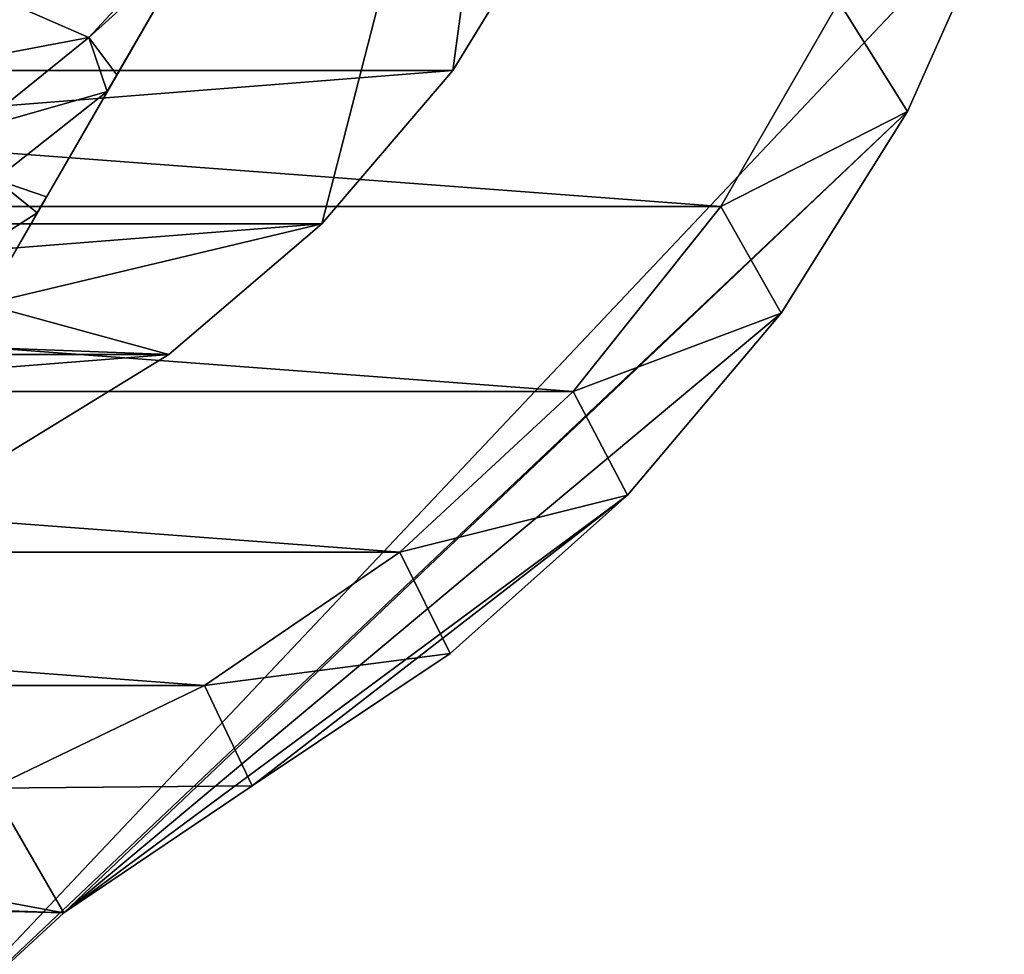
# Model space of a CAD drawing. Header units: inches. Extents: x -9.1 to 9.1, y 0 to 18.8.
# Tile 210 of 256: x -8.529 to -8.374, y 9.467 to 9.615. Entities that reach past the tile are written whole.
import ezdxf

# ---------------------------------------------------------------- set-up
doc = ezdxf.new("R2010")
doc.units = ezdxf.units.IN
doc.header["$LTSCALE"] = 65.185185
doc.header["$MEASUREMENT"] = 0
for name, color, linetype in [('102', 7, 'CONTINUOUS'), ('103', 7, 'CONTINUOUS'), ('222', 7, 'CONTINUOUS'), ('223', 7, 'CONTINUOUS'), ('603', 7, 'CONTINUOUS'), ('604', 7, 'CONTINUOUS'), ('606', 7, 'CONTINUOUS'), ('607', 7, 'CONTINUOUS'), ('613', 7, 'CONTINUOUS'), ('71', 7, 'CONTINUOUS'), ('77', 7, 'CONTINUOUS'), ('846', 7, 'CONTINUOUS')]:
    doc.layers.add(name, color=color, linetype=linetype)

msp = doc.modelspace()

# ---------------------------------------------------------------- linework, layer by layer
at = {"layer": '102', "color": 253, "linetype": 'Continuous', "true_color": 0xaab4c3}
for points in [[(-8.37362, 9.63454, 6.625), (-8.38893, 9.60019, 6.625), (-8.37362, 9.63454, 6.532), (-8.37362, 9.63454, 6.625)], [(-8.38893, 9.60019, 6.625), (-8.38893, 9.60019, 6.532), (-8.37362, 9.63454, 6.532), (-8.38893, 9.60019, 6.625)], [(-8.38893, 9.60019, 6.625), (-8.4089, 9.56833, 6.625), (-8.38893, 9.60019, 6.532), (-8.38893, 9.60019, 6.625)], [(-8.4089, 9.56833, 6.625), (-8.4089, 9.56833, 6.532), (-8.38893, 9.60019, 6.532), (-8.4089, 9.56833, 6.625)], [(-8.4089, 9.56833, 6.625), (-8.43315, 9.53959, 6.625), (-8.4089, 9.56833, 6.532), (-8.4089, 9.56833, 6.625)], [(-8.43315, 9.53959, 6.625), (-8.43315, 9.53959, 6.532), (-8.4089, 9.56833, 6.532), (-8.43315, 9.53959, 6.625)], [(-8.43315, 9.53959, 6.625), (-8.46119, 9.51453, 6.625), (-8.43315, 9.53959, 6.532), (-8.43315, 9.53959, 6.625)], [(-8.46119, 9.51453, 6.625), (-8.46119, 9.51453, 6.532), (-8.43315, 9.53959, 6.532), (-8.46119, 9.51453, 6.625)], [(-8.46119, 9.51453, 6.625), (-8.49246, 9.49364, 6.625), (-8.46119, 9.51453, 6.532), (-8.46119, 9.51453, 6.625)], [(-8.49246, 9.49364, 6.625), (-8.49246, 9.49364, 6.532), (-8.46119, 9.51453, 6.532), (-8.49246, 9.49364, 6.625)]]:
    msp.add_3dface(points, dxfattribs=at)
at = {"layer": '103', "color": 253, "linetype": 'Continuous', "true_color": 0xaab4c3}
for points in [[(-8.49246, 9.49364, 6.625), (-8.52223, 9.47356, 6.625), (-8.49246, 9.49364, 6.532), (-8.49246, 9.49364, 6.625)], [(-8.52223, 9.47356, 6.625), (-8.52223, 9.47356, 6.532), (-8.49246, 9.49364, 6.532), (-8.52223, 9.47356, 6.625)], [(-8.52223, 9.47356, 6.625), (-8.54865, 9.44925, 6.625), (-8.52223, 9.47356, 6.532), (-8.52223, 9.47356, 6.625)], [(-8.54865, 9.44925, 6.625), (-8.54865, 9.44925, 6.532), (-8.52223, 9.47356, 6.532), (-8.54865, 9.44925, 6.625)]]:
    msp.add_3dface(points, dxfattribs=at)
at = {"layer": '222', "color": 252, "linetype": 'Continuous', "true_color": 0x969696}
for points in [[(-8.83156, 9.58517, 6.407), (-8.85024, 9.61753, 6.407), (-8.41844, 9.58517, 6.407), (-8.83156, 9.58517, 6.407)], [(-8.41844, 9.58517, 6.407), (-8.85024, 9.61753, 6.407), (-8.39976, 9.61753, 6.407), (-8.41844, 9.58517, 6.407)], [(-8.80826, 9.55596, 6.407), (-8.83156, 9.58517, 6.407), (-8.44174, 9.55596, 6.407), (-8.80826, 9.55596, 6.407)], [(-8.44174, 9.55596, 6.407), (-8.83156, 9.58517, 6.407), (-8.41844, 9.58517, 6.407), (-8.44174, 9.55596, 6.407)], [(-8.78087, 9.53054, 6.407), (-8.80826, 9.55596, 6.407), (-8.46913, 9.53054, 6.407), (-8.78087, 9.53054, 6.407)], [(-8.46913, 9.53054, 6.407), (-8.80826, 9.55596, 6.407), (-8.44174, 9.55596, 6.407), (-8.46913, 9.53054, 6.407)], [(-8.75, 9.50949, 6.407), (-8.78087, 9.53054, 6.407), (-8.5, 9.50949, 6.407), (-8.75, 9.50949, 6.407)], [(-8.5, 9.50949, 6.407), (-8.78087, 9.53054, 6.407), (-8.46913, 9.53054, 6.407), (-8.5, 9.50949, 6.407)], [(-8.53366, 9.49328, 6.407), (-8.75, 9.50949, 6.407), (-8.5, 9.50949, 6.407), (-8.53366, 9.49328, 6.407)]]:
    msp.add_3dface(points, dxfattribs=at)
at = {"layer": '223', "color": 252, "linetype": 'Continuous', "true_color": 0x969696}
for points in [[(-8.39976, 9.61753, 6.532), (-8.41844, 9.58517, 6.532), (-8.41844, 9.58517, 6.407), (-8.39976, 9.61753, 6.532)], [(-8.39976, 9.61753, 6.532), (-8.41844, 9.58517, 6.407), (-8.39976, 9.61753, 6.407), (-8.39976, 9.61753, 6.532)], [(-8.41844, 9.58517, 6.532), (-8.44174, 9.55596, 6.532), (-8.44174, 9.55596, 6.407), (-8.41844, 9.58517, 6.532)], [(-8.41844, 9.58517, 6.532), (-8.44174, 9.55596, 6.407), (-8.41844, 9.58517, 6.407), (-8.41844, 9.58517, 6.532)], [(-8.44174, 9.55596, 6.532), (-8.46913, 9.53054, 6.532), (-8.46913, 9.53054, 6.407), (-8.44174, 9.55596, 6.532)], [(-8.44174, 9.55596, 6.532), (-8.46913, 9.53054, 6.407), (-8.44174, 9.55596, 6.407), (-8.44174, 9.55596, 6.532)], [(-8.46913, 9.53054, 6.532), (-8.5, 9.50949, 6.532), (-8.5, 9.50949, 6.407), (-8.46913, 9.53054, 6.532)], [(-8.46913, 9.53054, 6.532), (-8.5, 9.50949, 6.407), (-8.46913, 9.53054, 6.407), (-8.46913, 9.53054, 6.532)], [(-8.5, 9.50949, 6.532), (-8.53367, 9.49328, 6.532), (-8.53366, 9.49328, 6.407), (-8.5, 9.50949, 6.532)], [(-8.5, 9.50949, 6.532), (-8.53366, 9.49328, 6.407), (-8.5, 9.50949, 6.407), (-8.5, 9.50949, 6.532)]]:
    msp.add_3dface(points, dxfattribs=at)
at = {"layer": '603', "color": 252, "linetype": 'Continuous', "true_color": 0x969696}
for points in [[(-8.78923, 9.60668, 6.319), (-8.44413, 9.63384, 6.319), (-8.80587, 9.63384, 6.319), (-8.78923, 9.60668, 6.319)], [(-8.46077, 9.60668, 6.319), (-8.44413, 9.63384, 6.319), (-8.78923, 9.60668, 6.319), (-8.46077, 9.60668, 6.319)], [(-8.76854, 9.58246, 6.319), (-8.46077, 9.60668, 6.319), (-8.78923, 9.60668, 6.319), (-8.76854, 9.58246, 6.319)], [(-8.48146, 9.58246, 6.319), (-8.46077, 9.60668, 6.319), (-8.76854, 9.58246, 6.319), (-8.48146, 9.58246, 6.319)], [(-8.74432, 9.56177, 6.319), (-8.48146, 9.58246, 6.319), (-8.76854, 9.58246, 6.319), (-8.74432, 9.56177, 6.319)], [(-8.50568, 9.56177, 6.319), (-8.48146, 9.58246, 6.319), (-8.74432, 9.56177, 6.319), (-8.50568, 9.56177, 6.319)], [(-8.71716, 9.54513, 6.319), (-8.50568, 9.56177, 6.319), (-8.74432, 9.56177, 6.319), (-8.71716, 9.54513, 6.319)], [(-8.53284, 9.54513, 6.319), (-8.50568, 9.56177, 6.319), (-8.71716, 9.54513, 6.319), (-8.53284, 9.54513, 6.319)]]:
    msp.add_3dface(points, dxfattribs=at)
at = {"layer": '604', "color": 252, "linetype": 'Continuous', "true_color": 0x969696}
for points in [[(-8.48146, 9.58246, 6.294), (-8.53479, 9.56975, 6.294), (-8.44458, 9.726, 6.294), (-8.48146, 9.58246, 6.294)], [(-8.46077, 9.60668, 6.294), (-8.48146, 9.58246, 6.294), (-8.44458, 9.726, 6.294), (-8.46077, 9.60668, 6.294)], [(-8.44413, 9.63384, 6.294), (-8.46077, 9.60668, 6.294), (-8.44458, 9.726, 6.294), (-8.44413, 9.63384, 6.294)], [(-8.48146, 9.58246, 6.294), (-8.50568, 9.56177, 6.294), (-8.53479, 9.56975, 6.294), (-8.48146, 9.58246, 6.294)], [(-8.50568, 9.56177, 6.294), (-8.74432, 9.56177, 6.294), (-8.71521, 9.56975, 6.294), (-8.50568, 9.56177, 6.294)], [(-8.53479, 9.56975, 6.294), (-8.50568, 9.56177, 6.294), (-8.71521, 9.56975, 6.294), (-8.53479, 9.56975, 6.294)], [(-8.53284, 9.54513, 6.294), (-8.74432, 9.56177, 6.294), (-8.50568, 9.56177, 6.294), (-8.53284, 9.54513, 6.294)]]:
    msp.add_3dface(points, dxfattribs=at)
at = {"layer": '606', "color": 252, "linetype": 'Continuous', "true_color": 0x969696}
for points in [[(-8.44413, 9.63384, 6.319), (-8.46077, 9.60668, 6.319), (-8.44413, 9.63384, 6.294), (-8.44413, 9.63384, 6.319)], [(-8.46077, 9.60668, 6.319), (-8.46077, 9.60668, 6.294), (-8.44413, 9.63384, 6.294), (-8.46077, 9.60668, 6.319)], [(-8.46077, 9.60668, 6.319), (-8.48146, 9.58246, 6.319), (-8.46077, 9.60668, 6.294), (-8.46077, 9.60668, 6.319)], [(-8.48146, 9.58246, 6.319), (-8.48146, 9.58246, 6.294), (-8.46077, 9.60668, 6.294), (-8.48146, 9.58246, 6.319)], [(-8.48146, 9.58246, 6.319), (-8.50568, 9.56177, 6.319), (-8.48146, 9.58246, 6.294), (-8.48146, 9.58246, 6.319)], [(-8.50568, 9.56177, 6.319), (-8.50568, 9.56177, 6.294), (-8.48146, 9.58246, 6.294), (-8.50568, 9.56177, 6.319)], [(-8.50568, 9.56177, 6.319), (-8.53284, 9.54513, 6.319), (-8.50568, 9.56177, 6.294), (-8.50568, 9.56177, 6.319)], [(-8.53284, 9.54513, 6.319), (-8.53284, 9.54513, 6.294), (-8.50568, 9.56177, 6.294), (-8.53284, 9.54513, 6.319)]]:
    msp.add_3dface(points, dxfattribs=at)
at = {"layer": '607', "color": 252, "linetype": 'Continuous', "true_color": 0x969696}
for points in [[(-8.50262, 9.62886, 6.194), (-8.51828, 9.61187, 6.194), (-8.53467, 9.61904, 6.194), (-8.50262, 9.62886, 6.194)], [(-8.53467, 9.61904, 6.194), (-8.51828, 9.61187, 6.194), (-8.55455, 9.60502, 6.194), (-8.53467, 9.61904, 6.194)], [(-8.51828, 9.61187, 6.194), (-8.53627, 9.59739, 6.194), (-8.55455, 9.60502, 6.194), (-8.51828, 9.61187, 6.194)]]:
    msp.add_3dface(points, dxfattribs=at)
at = {"layer": '613', "color": 252, "linetype": 'Continuous', "true_color": 0x969696}
for points in [[(-8.44458, 9.726, 6.294), (-8.53479, 9.56975, 6.294), (-8.44458, 9.726, 6.20023), (-8.44458, 9.726, 6.294)], [(-8.44458, 9.726, 6.20023), (-8.53479, 9.56975, 6.294), (-8.45223, 9.71275, 6.19699), (-8.44458, 9.726, 6.20023)], [(-8.45223, 9.71275, 6.19699), (-8.53479, 9.56975, 6.294), (-8.45287, 9.71163, 6.19679), (-8.45223, 9.71275, 6.19699)], [(-8.45287, 9.71163, 6.19679), (-8.53479, 9.56975, 6.294), (-8.46084, 9.69783, 6.19507), (-8.45287, 9.71163, 6.19679)], [(-8.46084, 9.69783, 6.19507), (-8.53479, 9.56975, 6.294), (-8.46408, 9.69222, 6.19467), (-8.46084, 9.69783, 6.19507)], [(-8.46408, 9.69222, 6.19467), (-8.53479, 9.56975, 6.294), (-8.47015, 9.68171, 6.19423), (-8.46408, 9.69222, 6.19467)], [(-8.47015, 9.68171, 6.19423), (-8.53479, 9.56975, 6.294), (-8.47985, 9.66491, 6.19402), (-8.47015, 9.68171, 6.19423)], [(-8.53479, 9.56975, 6.294), (-8.48968, 9.64788, 6.194), (-8.47985, 9.66491, 6.19402), (-8.53479, 9.56975, 6.294)], [(-8.48968, 9.64788, 6.194), (-8.53479, 9.56975, 6.294), (-8.49582, 9.63725, 6.194), (-8.48968, 9.64788, 6.194)], [(-8.49582, 9.63725, 6.194), (-8.53479, 9.56975, 6.294), (-8.50192, 9.62668, 6.19404), (-8.49582, 9.63725, 6.194)], [(-8.50192, 9.62668, 6.19404), (-8.53479, 9.56975, 6.294), (-8.51387, 9.60598, 6.19454), (-8.50192, 9.62668, 6.19404)], [(-8.51387, 9.60598, 6.19454), (-8.53479, 9.56975, 6.294), (-8.51539, 9.60335, 6.19468), (-8.51387, 9.60598, 6.19454)], [(-8.51539, 9.60335, 6.19468), (-8.53479, 9.56975, 6.294), (-8.52501, 9.58669, 6.19638), (-8.51539, 9.60335, 6.19468)], [(-8.52501, 9.58669, 6.19638), (-8.53479, 9.56975, 6.294), (-8.52646, 9.58418, 6.19678), (-8.52501, 9.58669, 6.19638)], [(-8.53479, 9.56975, 6.294), (-8.53479, 9.56975, 6.20023), (-8.52646, 9.58418, 6.19678), (-8.53479, 9.56975, 6.294)]]:
    msp.add_3dface(points, dxfattribs=at)
at = {"layer": '71', "color": 253, "linetype": 'Continuous', "true_color": 0xaab4c3}
for points in [[(-8.54865, 9.44925, 6.625), (-8.37362, 9.63454, 6.625), (-8.625, 9.6513, 6.625), (-8.54865, 9.44925, 6.625)], [(-8.38893, 9.60019, 6.625), (-8.37362, 9.63454, 6.625), (-8.54865, 9.44925, 6.625), (-8.38893, 9.60019, 6.625)], [(-8.52223, 9.47356, 6.625), (-8.38893, 9.60019, 6.625), (-8.54865, 9.44925, 6.625), (-8.52223, 9.47356, 6.625)], [(-8.4089, 9.56833, 6.625), (-8.38893, 9.60019, 6.625), (-8.52223, 9.47356, 6.625), (-8.4089, 9.56833, 6.625)], [(-8.43315, 9.53959, 6.625), (-8.4089, 9.56833, 6.625), (-8.52223, 9.47356, 6.625), (-8.43315, 9.53959, 6.625)], [(-8.49246, 9.49364, 6.625), (-8.43315, 9.53959, 6.625), (-8.52223, 9.47356, 6.625), (-8.49246, 9.49364, 6.625)], [(-8.46119, 9.51453, 6.625), (-8.43315, 9.53959, 6.625), (-8.49246, 9.49364, 6.625), (-8.46119, 9.51453, 6.625)]]:
    msp.add_3dface(points, dxfattribs=at)
at = {"layer": '77', "color": 253, "linetype": 'Continuous', "true_color": 0xaab4c3}
for points in [[(-8.37362, 9.63454, 6.532), (-8.38893, 9.60019, 6.532), (-8.39976, 9.61753, 6.532), (-8.37362, 9.63454, 6.532)], [(-8.39976, 9.61753, 6.532), (-8.38893, 9.60019, 6.532), (-8.41844, 9.58517, 6.532), (-8.39976, 9.61753, 6.532)], [(-8.38893, 9.60019, 6.532), (-8.4089, 9.56833, 6.532), (-8.41844, 9.58517, 6.532), (-8.38893, 9.60019, 6.532)], [(-8.41844, 9.58517, 6.532), (-8.4089, 9.56833, 6.532), (-8.44174, 9.55596, 6.532), (-8.41844, 9.58517, 6.532)], [(-8.4089, 9.56833, 6.532), (-8.43315, 9.53959, 6.532), (-8.44174, 9.55596, 6.532), (-8.4089, 9.56833, 6.532)], [(-8.44174, 9.55596, 6.532), (-8.43315, 9.53959, 6.532), (-8.46913, 9.53054, 6.532), (-8.44174, 9.55596, 6.532)], [(-8.43315, 9.53959, 6.532), (-8.46119, 9.51453, 6.532), (-8.46913, 9.53054, 6.532), (-8.43315, 9.53959, 6.532)], [(-8.46913, 9.53054, 6.532), (-8.46119, 9.51453, 6.532), (-8.5, 9.50949, 6.532), (-8.46913, 9.53054, 6.532)], [(-8.46119, 9.51453, 6.532), (-8.49246, 9.49364, 6.532), (-8.5, 9.50949, 6.532), (-8.46119, 9.51453, 6.532)], [(-8.5, 9.50949, 6.532), (-8.49246, 9.49364, 6.532), (-8.53367, 9.49328, 6.532), (-8.5, 9.50949, 6.532)], [(-8.53367, 9.49328, 6.532), (-8.52223, 9.47356, 6.532), (-8.56937, 9.48227, 6.532), (-8.53367, 9.49328, 6.532)], [(-8.49246, 9.49364, 6.532), (-8.52223, 9.47356, 6.532), (-8.53367, 9.49328, 6.532), (-8.49246, 9.49364, 6.532)], [(-8.56937, 9.48227, 6.532), (-8.52223, 9.47356, 6.532), (-8.60632, 9.4767, 6.532), (-8.56937, 9.48227, 6.532)], [(-8.52223, 9.47356, 6.532), (-8.54865, 9.44925, 6.532), (-8.64368, 9.4767, 6.532), (-8.52223, 9.47356, 6.532)], [(-8.60632, 9.4767, 6.532), (-8.52223, 9.47356, 6.532), (-8.64368, 9.4767, 6.532), (-8.60632, 9.4767, 6.532)]]:
    msp.add_3dface(points, dxfattribs=at)
at = {"layer": '846', "color": 252, "linetype": 'Continuous', "true_color": 0x969696}
for points in [[(-8.51828, 9.61187, 6.194), (-8.50262, 9.62886, 6.194), (-8.50192, 9.62668, 6.19404), (-8.51828, 9.61187, 6.194)], [(-8.51828, 9.61187, 6.194), (-8.50192, 9.62668, 6.19404), (-8.51387, 9.60598, 6.19454), (-8.51828, 9.61187, 6.194)], [(-8.53627, 9.59739, 6.194), (-8.51828, 9.61187, 6.194), (-8.51539, 9.60335, 6.19468), (-8.53627, 9.59739, 6.194)], [(-8.51828, 9.61187, 6.194), (-8.51387, 9.60598, 6.19454), (-8.51539, 9.60335, 6.19468), (-8.51828, 9.61187, 6.194)], [(-8.53627, 9.59739, 6.194), (-8.51539, 9.60335, 6.19468), (-8.53303, 9.58947, 6.19471), (-8.53627, 9.59739, 6.194)], [(-8.51539, 9.60335, 6.19468), (-8.52501, 9.58669, 6.19638), (-8.53303, 9.58947, 6.19471), (-8.51539, 9.60335, 6.19468)], [(-8.53303, 9.58947, 6.19471), (-8.52646, 9.58418, 6.19678), (-8.5386, 9.5764, 6.19681), (-8.53303, 9.58947, 6.19471)], [(-8.52501, 9.58669, 6.19638), (-8.52646, 9.58418, 6.19678), (-8.53303, 9.58947, 6.19471), (-8.52501, 9.58669, 6.19638)], [(-8.52646, 9.58418, 6.19678), (-8.53479, 9.56975, 6.20023), (-8.5386, 9.5764, 6.19681), (-8.52646, 9.58418, 6.19678)]]:
    msp.add_3dface(points, dxfattribs=at)

doc.saveas('drawing.dxf')
